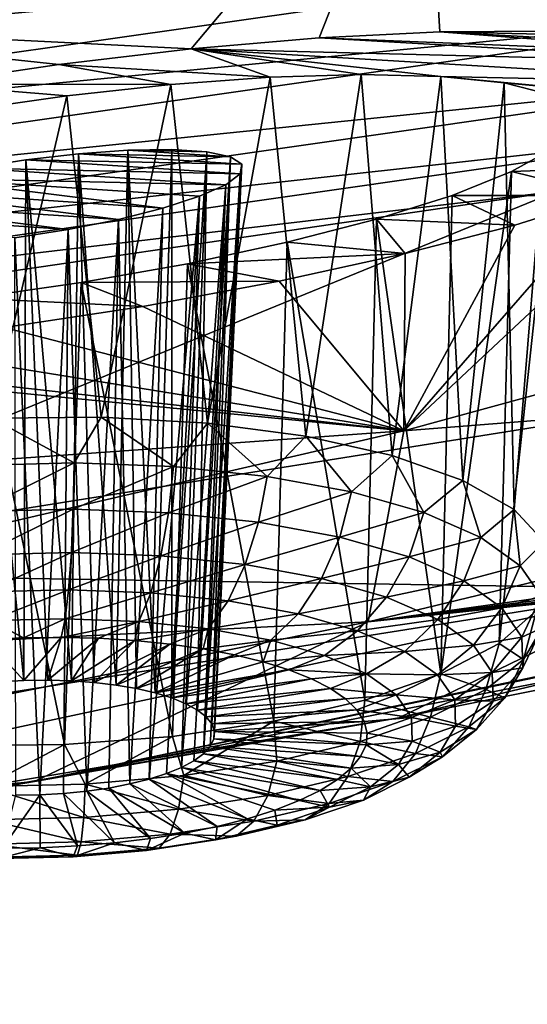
# Model space of a CAD drawing. Header units: metres. Extents: x -92 to 264, y -100 to 50.
# Tile 141 of 256: x 224.71 to 226.1, y -26.3 to -23.6. Entities that reach past the tile are written whole.
import ezdxf

# ---------------------------------------------------------------- set-up
doc = ezdxf.new("R2010")
doc.units = ezdxf.units.M
doc.layers.add('solid_21062050_01', color=7, linetype='CONTINUOUS')

msp = doc.modelspace()

# ---------------------------------------------------------------- linework, layer by layer
at = {"layer": 'solid_21062050_01'}
for points in [[(222.703583, -22.786758, 189.454483), (225.820358, -22.922903, 192.041382), (223.759369, -23.611334, 193.953568)], [(225.183243, -23.682306, 195.384888), (223.759369, -23.611334, 193.953568), (225.820358, -22.922903, 192.041382)], [(225.533371, -23.652269, 195.506943), (225.183243, -23.682306, 195.384888), (225.820358, -22.922903, 192.041382)], [(225.863693, -23.635889, 195.692505), (225.533371, -23.652269, 195.506943), (225.820358, -22.922903, 192.041382)], [(226.161789, -23.634321, 195.938248), (225.820358, -22.922903, 192.041382), (228.441345, -23.111359, 195.134506)], [(226.161789, -23.634321, 195.938248), (225.863693, -23.635889, 195.692505), (225.820358, -22.922903, 192.041382)], [(222.626877, -23.778236, 229.514206), (226.890106, -23.170931, 227.830093), (222.618942, -23.558395, 229.571106)], [(226.882706, -23.380537, 227.737427), (226.890106, -23.170931, 227.830093), (222.626877, -23.778236, 229.514206)], [(222.620636, -23.988537, 229.4207), (226.882706, -23.380537, 227.737427), (222.626877, -23.778236, 229.514206)], [(226.856262, -23.578487, 227.605103), (226.882706, -23.380537, 227.737427), (222.620636, -23.988537, 229.4207)], [(222.598297, -24.186718, 229.286194), (226.856262, -23.578487, 227.605103), (222.620636, -23.988537, 229.4207)], [(226.810013, -23.756815, 227.43428), (226.856262, -23.578487, 227.605103), (222.598297, -24.186718, 229.286194)], [(224.822006, -23.72493, 195.326904), (224.457962, -23.779293, 195.334457), (223.759369, -23.611334, 193.953568)], [(225.183243, -23.682306, 195.384888), (224.822006, -23.72493, 195.326904), (223.759369, -23.611334, 193.953568)], [(225.863693, -23.635889, 195.692505), (226.685287, -23.698582, 196.768188), (225.533371, -23.652269, 195.506943)], [(226.416122, -23.648432, 196.239716), (225.863693, -23.635889, 195.692505), (226.161789, -23.634321, 195.938248)], [(226.611053, -23.677898, 196.581726), (226.685287, -23.698582, 196.768188), (225.863693, -23.635889, 195.692505)], [(226.611053, -23.677898, 196.581726), (225.863693, -23.635889, 195.692505), (226.416122, -23.648432, 196.239716)], [(225.533371, -23.652269, 195.506943), (226.739487, -23.721731, 196.952087), (225.183243, -23.682306, 195.384888)], [(225.533371, -23.652269, 195.506943), (226.685287, -23.698582, 196.768188), (226.739487, -23.721731, 196.952087)], [(225.399597, -23.760124, 195.983932), (224.822006, -23.72493, 195.326904), (225.183243, -23.682306, 195.384888)], [(225.183243, -23.682306, 195.384888), (226.739487, -23.721731, 196.952087), (226.796478, -23.778032, 197.334839)], [(225.866333, -23.757504, 196.366714), (225.183243, -23.682306, 195.384888), (226.796478, -23.778032, 197.334839)], [(225.648941, -23.752411, 196.151306), (225.183243, -23.682306, 195.384888), (225.866333, -23.757504, 196.366714)], [(225.399597, -23.760124, 195.983932), (225.183243, -23.682306, 195.384888), (225.648941, -23.752411, 196.151306)], [(225.128204, -23.779823, 195.868149), (224.457962, -23.779293, 195.334457), (224.822006, -23.72493, 195.326904)], [(225.128204, -23.779823, 195.868149), (224.822006, -23.72493, 195.326904), (225.399597, -23.760124, 195.983932)], [(222.559235, -24.364748, 229.111771), (226.810013, -23.756815, 227.43428), (222.598297, -24.186718, 229.286194)], [(226.745773, -23.900181, 227.23465), (226.810013, -23.756815, 227.43428), (222.559235, -24.364748, 229.111771)], [(224.843826, -23.810616, 195.806), (224.457962, -23.779293, 195.334457), (225.128204, -23.779823, 195.868149)], [(224.555191, -23.851528, 195.798782), (224.457962, -23.779293, 195.334457), (224.843826, -23.810616, 195.806)], [(225.128204, -23.779823, 195.868149), (225.399597, -23.760124, 195.983932), (225.228241, -24.706272, 195.662476)], [(225.399597, -23.760124, 195.983932), (225.497528, -24.741743, 195.789215), (225.228241, -24.706272, 195.662476)], [(225.399597, -23.760124, 195.983932), (225.648941, -23.752411, 196.151306), (225.497528, -24.741743, 195.789215)], [(225.648941, -23.752411, 196.151306), (225.733597, -24.794577, 195.966171), (225.497528, -24.741743, 195.789215)], [(225.648941, -23.752411, 196.151306), (225.866333, -23.757504, 196.366714), (225.733597, -24.794577, 195.966171)], [(225.866333, -23.757504, 196.366714), (225.926132, -24.862463, 196.185608), (225.733597, -24.794577, 195.966171)], [(225.866333, -23.757504, 196.366714), (226.796478, -23.778032, 197.334839), (226.781235, -23.844736, 197.716431)], [(225.866333, -23.757504, 196.366714), (226.781235, -23.844736, 197.716431), (226.039871, -23.775608, 196.621384)], [(225.866333, -23.757504, 196.366714), (226.039871, -23.775608, 196.621384), (225.926132, -24.862463, 196.185608)], [(226.039871, -23.775608, 196.621384), (226.066727, -24.942432, 196.437943), (225.926132, -24.862463, 196.185608)], [(226.039871, -23.775608, 196.621384), (226.781235, -23.844736, 197.716431), (226.160446, -23.805941, 196.903061)], [(226.039871, -23.775608, 196.621384), (226.160446, -23.805941, 196.903061), (226.066727, -24.942432, 196.437943)], [(224.843826, -23.810616, 195.806), (225.128204, -23.779823, 195.868149), (224.937515, -24.689711, 195.591492)], [(225.128204, -23.779823, 195.868149), (225.228241, -24.706272, 195.662476), (224.937515, -24.689711, 195.591492)], [(226.160446, -23.805941, 196.903061), (226.149231, -25.030993, 196.712128), (226.066727, -24.942432, 196.437943)], [(224.555191, -23.851528, 195.798782), (224.843826, -23.810616, 195.806), (224.638062, -24.692785, 195.579361)], [(224.843826, -23.810616, 195.806), (224.937515, -24.689711, 195.591492), (224.638062, -24.692785, 195.579361)], [(222.504974, -24.507238, 228.907318), (226.181458, -24.071962, 227.23497), (226.745773, -23.900181, 227.23465)], [(222.504974, -24.507238, 228.907318), (226.745773, -23.900181, 227.23465), (222.559235, -24.364748, 229.111771)], [(225.010818, -23.959661, 196.771637), (224.875366, -23.969198, 196.711365), (224.978653, -25.422495, 196.37764)], [(225.291519, -23.977596, 197.116394), (224.875366, -23.969198, 196.711365), (225.010818, -23.959661, 196.771637)], [(225.010818, -23.959661, 196.771637), (224.978653, -25.422495, 196.37764), (225.034546, -25.431944, 196.410278)], [(225.130325, -23.957779, 196.862946), (225.010818, -23.959661, 196.771637), (225.085526, -25.443695, 196.449524)], [(225.22612, -23.963877, 196.980377), (225.010818, -23.959661, 196.771637), (225.130325, -23.957779, 196.862946)], [(225.010818, -23.959661, 196.771637), (225.034546, -25.431944, 196.410278), (225.085526, -25.443695, 196.449524)], [(225.291519, -23.977596, 197.116394), (225.010818, -23.959661, 196.771637), (225.22612, -23.963877, 196.980377)], [(225.130325, -23.957779, 196.862946), (225.085526, -25.443695, 196.449524), (225.130737, -25.457548, 196.49472)], [(225.22612, -23.963877, 196.980377), (225.130325, -23.957779, 196.862946), (225.130737, -25.457548, 196.49472)], [(225.22612, -23.963877, 196.980377), (225.130737, -25.457548, 196.49472), (225.169388, -25.473263, 196.54509)], [(225.22612, -23.963877, 196.980377), (225.169388, -25.473263, 196.54509), (225.200821, -25.49057, 196.599777)], [(225.291519, -23.977596, 197.116394), (225.22612, -23.963877, 196.980377), (225.200821, -25.49057, 196.599777)], [(226.171387, -23.955399, 197.790039), (226.025681, -25.308653, 197.544449), (226.12825, -25.218193, 197.27774)], [(226.171387, -23.955399, 197.790039), (226.059982, -24.017942, 198.060287), (226.025681, -25.308653, 197.544449)], [(226.171387, -23.955399, 197.790039), (226.540543, -24.000582, 198.426971), (226.059982, -24.017942, 198.060287)], [(224.731735, -23.985722, 196.684662), (224.587738, -24.00828, 196.69252), (224.726059, -25.410295, 196.322601)], [(225.31781, -24.023981, 197.409088), (224.587738, -24.00828, 196.69252), (224.731735, -23.985722, 196.684662)], [(224.731735, -23.985722, 196.684662), (224.726059, -25.410295, 196.322601), (224.791428, -25.409357, 196.324432)], [(224.875366, -23.969198, 196.711365), (224.731735, -23.985722, 196.684662), (224.856049, -25.411104, 196.334351)], [(225.322556, -23.99807, 197.262268), (224.731735, -23.985722, 196.684662), (224.875366, -23.969198, 196.711365)], [(224.731735, -23.985722, 196.684662), (224.791428, -25.409357, 196.324432), (224.856049, -25.411104, 196.334351)], [(225.31781, -24.023981, 197.409088), (224.731735, -23.985722, 196.684662), (225.322556, -23.99807, 197.262268)], [(224.875366, -23.969198, 196.711365), (224.856049, -25.411104, 196.334351), (224.918808, -25.415508, 196.352188)], [(224.875366, -23.969198, 196.711365), (224.918808, -25.415508, 196.352188), (224.978653, -25.422495, 196.37764)], [(225.322556, -23.99807, 197.262268), (224.875366, -23.969198, 196.711365), (225.291519, -23.977596, 197.116394)], [(225.291519, -23.977596, 197.116394), (225.200821, -25.49057, 196.599777), (225.224503, -25.509174, 196.657837)], [(225.291519, -23.977596, 197.116394), (225.224503, -25.509174, 196.657837), (225.240021, -25.528759, 196.718277)], [(225.322556, -23.99807, 197.262268), (225.291519, -23.977596, 197.116394), (225.240021, -25.528759, 196.718277)], [(225.764969, -24.72702, 202.577301), (228.44902, -23.992727, 200.53772), (228.825119, -24.48665, 205.272034)], [(226.540543, -24.000582, 198.426971), (228.44902, -23.992727, 200.53772), (225.764969, -24.72702, 202.577301)], [(225.278122, -24.05373, 197.548187), (224.451187, -24.03562, 196.734329), (224.587738, -24.00828, 196.69252)], [(224.587738, -24.00828, 196.69252), (224.661072, -25.413906, 196.328888), (224.726059, -25.410295, 196.322601)], [(225.278122, -24.05373, 197.548187), (224.587738, -24.00828, 196.69252), (225.31781, -24.023981, 197.409088)], [(225.322556, -23.99807, 197.262268), (225.240021, -25.528759, 196.718277), (225.247116, -25.548986, 196.78006)], [(225.322556, -23.99807, 197.262268), (225.247116, -25.548986, 196.78006), (225.245667, -25.569511, 196.842133)], [(225.31781, -24.023981, 197.409088), (225.322556, -23.99807, 197.262268), (225.245667, -25.569511, 196.842133)], [(226.327148, -24.083555, 198.728867), (226.540543, -24.000582, 198.426971), (225.764969, -24.72702, 202.577301)], [(226.059982, -24.017942, 198.060287), (225.866821, -25.391697, 197.784653), (226.025681, -25.308653, 197.544449)], [(226.059982, -24.017942, 198.060287), (225.897491, -24.083033, 198.300339), (225.866821, -25.391697, 197.784653)], [(226.059982, -24.017942, 198.060287), (226.327148, -24.083555, 198.728867), (225.897491, -24.083033, 198.300339)], [(226.059982, -24.017942, 198.060287), (226.540543, -24.000582, 198.426971), (226.327148, -24.083555, 198.728867)], [(224.451187, -24.03562, 196.734329), (225.106537, -24.117826, 197.773132), (224.329727, -24.066242, 196.807785)], [(225.206253, -24.085609, 197.671768), (225.106537, -24.117826, 197.773132), (224.451187, -24.03562, 196.734329)], [(225.206253, -24.085609, 197.671768), (224.451187, -24.03562, 196.734329), (225.278122, -24.05373, 197.548187)], [(225.31781, -24.023981, 197.409088), (225.235703, -25.589985, 196.903442), (225.217392, -25.610054, 196.962936)], [(225.278122, -24.05373, 197.548187), (225.31781, -24.023981, 197.409088), (225.217392, -25.610054, 196.962936)], [(225.31781, -24.023981, 197.409088), (225.245667, -25.569511, 196.842133), (225.235703, -25.589985, 196.903442)], [(222.504974, -24.507238, 228.907318), (223.924377, -24.402849, 228.145416), (226.181458, -24.071962, 227.23497)], [(226.181458, -24.071962, 227.23497), (223.635956, -25.113804, 225.063721), (228.028275, -24.413754, 223.119263)], [(226.181458, -24.071962, 227.23497), (223.924377, -24.402849, 228.145416), (223.635956, -25.113804, 225.063721)], [(224.23024, -24.098431, 196.908829), (224.329727, -24.066242, 196.807785), (224.984528, -24.148628, 197.846802)], [(224.984528, -24.148628, 197.846802), (224.329727, -24.066242, 196.807785), (225.106537, -24.117826, 197.773132)], [(225.278122, -24.05373, 197.548187), (225.19104, -25.629377, 197.019592), (225.157104, -25.647623, 197.072433)], [(225.206253, -24.085609, 197.671768), (225.278122, -24.05373, 197.548187), (225.157104, -25.647623, 197.072433)], [(225.278122, -24.05373, 197.548187), (225.217392, -25.610054, 196.962936), (225.19104, -25.629377, 197.019592)], [(224.23024, -24.098431, 196.908829), (224.846878, -24.176296, 197.888611), (224.158646, -24.130283, 197.031509)], [(224.23024, -24.098431, 196.908829), (224.984528, -24.148628, 197.846802), (224.846878, -24.176296, 197.888611)], [(225.206253, -24.085609, 197.671768), (225.068909, -25.679663, 197.163177), (225.106537, -24.117826, 197.773132)], [(225.206253, -24.085609, 197.671768), (225.116165, -25.664482, 197.120575), (225.068909, -25.679663, 197.163177)], [(225.206253, -24.085609, 197.671768), (225.157104, -25.647623, 197.072433), (225.116165, -25.664482, 197.120575)], [(225.897491, -24.083033, 198.300339), (226.068466, -24.164082, 198.974899), (225.690292, -24.148287, 198.501572)], [(225.897491, -24.083033, 198.300339), (225.690292, -24.148287, 198.501572), (225.866821, -25.391697, 197.784653)], [(226.068466, -24.164082, 198.974899), (226.327148, -24.083555, 198.728867), (225.764969, -24.72702, 202.577301)], [(225.897491, -24.083033, 198.300339), (226.327148, -24.083555, 198.728867), (226.068466, -24.164082, 198.974899)], [(224.984528, -24.148628, 197.846802), (225.106537, -24.117826, 197.773132), (225.016159, -25.692905, 197.199524)], [(225.016159, -25.692905, 197.199524), (225.106537, -24.117826, 197.773132), (225.068909, -25.679663, 197.163177)], [(224.158646, -24.130283, 197.031509), (224.846878, -24.176296, 197.888611), (224.701157, -24.199245, 197.895874)], [(224.846878, -24.176296, 197.888611), (224.984528, -24.148628, 197.846802), (224.897873, -25.712706, 197.251038)], [(224.984528, -24.148628, 197.846802), (224.958832, -25.703983, 197.228973), (224.897873, -25.712706, 197.251038)], [(224.984528, -24.148628, 197.846802), (225.016159, -25.692905, 197.199524), (224.958832, -25.703983, 197.228973)], [(225.446091, -24.211338, 198.656723), (225.690292, -24.148287, 198.501572), (225.768631, -24.2423, 199.169785)], [(225.446091, -24.211338, 198.656723), (225.6586, -25.463696, 197.987869), (225.690292, -24.148287, 198.501572)], [(225.866821, -25.391697, 197.784653), (225.690292, -24.148287, 198.501572), (225.6586, -25.463696, 197.987869)], [(225.690292, -24.148287, 198.501572), (226.068466, -24.164082, 198.974899), (225.768631, -24.2423, 199.169785)], [(224.701157, -24.199245, 197.895874), (224.846878, -24.176296, 197.888611), (224.769363, -25.722536, 197.271622)], [(224.846878, -24.176296, 197.888611), (224.834366, -25.718925, 197.265335), (224.769363, -25.722536, 197.271622)], [(224.846878, -24.176296, 197.888611), (224.897873, -25.712706, 197.251038), (224.834366, -25.718925, 197.265335)], [(225.768631, -24.2423, 199.169785), (226.068466, -24.164082, 198.974899), (225.764969, -24.72702, 202.577301)], [(224.701157, -24.199245, 197.895874), (224.769363, -25.722536, 197.271622), (224.703995, -25.723475, 197.269791)], [(225.446091, -24.211338, 198.656723), (225.768631, -24.2423, 199.169785), (225.173721, -24.269848, 198.759979)], [(225.446091, -24.211338, 198.656723), (225.173721, -24.269848, 198.759979), (225.410141, -25.521502, 198.145203)], [(225.446091, -24.211338, 198.656723), (225.410141, -25.521502, 198.145203), (225.6586, -25.463696, 197.987869)], [(225.173721, -24.269848, 198.759979), (225.768631, -24.2423, 199.169785), (225.424133, -24.317894, 199.308304)], [(225.424133, -24.317894, 199.308304), (225.768631, -24.2423, 199.169785), (225.764969, -24.72702, 202.577301)], [(225.173721, -24.269848, 198.759979), (225.424133, -24.317894, 199.308304), (224.883118, -24.321569, 198.807129)], [(225.173721, -24.269848, 198.759979), (224.883118, -24.321569, 198.807129), (225.132278, -25.56259, 198.249786)], [(225.173721, -24.269848, 198.759979), (225.132278, -25.56259, 198.249786), (225.410141, -25.521502, 198.145203)], [(224.883118, -24.321569, 198.807129), (225.424133, -24.317894, 199.308304), (225.05188, -24.386532, 199.380539)], [(225.05188, -24.386532, 199.380539), (225.424133, -24.317894, 199.308304), (225.764969, -24.72702, 202.577301)], [(224.883118, -24.321569, 198.807129), (225.05188, -24.386532, 199.380539), (224.585068, -24.364405, 198.7957)], [(224.883118, -24.321569, 198.807129), (224.585068, -24.364405, 198.7957), (224.837173, -25.585165, 198.297043)], [(224.883118, -24.321569, 198.807129), (224.837173, -25.585165, 198.297043), (225.132278, -25.56259, 198.249786)], [(224.585068, -24.364405, 198.7957), (224.537704, -25.588238, 198.284927), (224.837173, -25.585165, 198.297043)], [(224.585068, -24.364405, 198.7957), (225.05188, -24.386532, 199.380539), (224.672012, -24.444242, 199.381592)], [(224.672012, -24.444242, 199.381592), (225.05188, -24.386532, 199.380539), (225.764969, -24.72702, 202.577301)], [(230.464996, -24.389212, 217.802338), (225.751404, -25.512188, 216.180359), (229.595001, -24.738523, 214.031418)], [(230.464996, -24.389212, 217.802338), (226.480988, -25.157835, 219.937286), (225.751404, -25.512188, 216.180359)], [(228.028275, -24.413754, 223.119263), (223.635956, -25.113804, 225.063721), (226.480988, -25.157835, 219.937286)], [(224.293564, -24.489441, 199.310822), (224.672012, -24.444242, 199.381592), (225.764969, -24.72702, 202.577301)], [(223.930038, -24.520267, 199.170074), (224.293564, -24.489441, 199.310822), (225.764969, -24.72702, 202.577301)], [(227.769638, -24.956688, 208.592316), (225.667343, -25.249088, 207.390106), (228.825119, -24.48665, 205.272034)], [(225.764969, -24.72702, 202.577301), (228.825119, -24.48665, 205.272034), (225.667343, -25.249088, 207.390106)], [(221.746796, -25.014183, 200.419815), (223.761337, -24.529665, 199.076599), (225.764969, -24.72702, 202.577301)], [(223.761337, -24.529665, 199.076599), (223.930038, -24.520267, 199.170074), (225.764969, -24.72702, 202.577301)], [(224.863586, -24.814812, 195.567368), (224.587509, -24.821613, 195.568207), (224.638062, -24.692785, 195.579361)], [(224.863586, -24.814812, 195.567368), (224.638062, -24.692785, 195.579361), (224.937515, -24.689711, 195.591492)], [(225.134933, -24.825016, 195.617706), (224.863586, -24.814812, 195.567368), (224.937515, -24.689711, 195.591492)], [(225.134933, -24.825016, 195.617706), (224.937515, -24.689711, 195.591492), (225.228241, -24.706272, 195.662476)], [(225.391113, -24.851835, 195.717285), (225.134933, -24.825016, 195.617706), (225.228241, -24.706272, 195.662476)], [(225.391113, -24.851835, 195.717285), (225.228241, -24.706272, 195.662476), (225.497528, -24.741743, 195.789215)], [(221.746796, -25.014183, 200.419815), (225.764969, -24.72702, 202.577301), (222.916412, -25.386377, 204.408737)], [(222.916412, -25.386377, 204.408737), (225.764969, -24.72702, 202.577301), (225.667343, -25.249088, 207.390106)], [(224.75499, -25.685925, 212.404907), (229.595001, -24.738523, 214.031418), (225.751404, -25.512188, 216.180359)], [(224.75499, -25.685925, 212.404907), (228.129456, -24.986073, 210.461746), (229.595001, -24.738523, 214.031418)], [(225.622299, -24.894236, 195.862289), (225.391113, -24.851835, 195.717285), (225.497528, -24.741743, 195.789215)], [(225.622299, -24.894236, 195.862289), (225.497528, -24.741743, 195.789215), (225.733597, -24.794577, 195.966171)], [(225.81958, -24.95059, 196.047134), (225.622299, -24.894236, 195.862289), (225.733597, -24.794577, 195.966171)], [(225.81958, -24.95059, 196.047134), (225.733597, -24.794577, 195.966171), (225.926132, -24.862463, 196.185608)], [(224.596146, -24.947975, 195.585022), (224.587509, -24.821613, 195.568207), (224.863586, -24.814812, 195.567368)], [(224.596146, -24.947975, 195.585022), (224.863586, -24.814812, 195.567368), (224.861267, -24.941442, 195.584213)], [(224.861267, -24.941442, 195.584213), (224.863586, -24.814812, 195.567368), (225.134933, -24.825016, 195.617706)], [(224.861267, -24.941442, 195.584213), (225.134933, -24.825016, 195.617706), (225.121857, -24.951242, 195.632553)], [(225.121857, -24.951242, 195.632553), (225.134933, -24.825016, 195.617706), (225.391113, -24.851835, 195.717285)], [(225.121857, -24.951242, 195.632553), (225.391113, -24.851835, 195.717285), (225.367874, -24.976997, 195.728195)], [(225.367874, -24.976997, 195.728195), (225.391113, -24.851835, 195.717285), (225.622299, -24.894236, 195.862289)], [(225.975403, -25.018734, 196.264725), (225.81958, -24.95059, 196.047134), (225.926132, -24.862463, 196.185608)], [(225.975403, -25.018734, 196.264725), (225.926132, -24.862463, 196.185608), (226.066727, -24.942432, 196.437943)], [(225.367874, -24.976997, 195.728195), (225.622299, -24.894236, 195.862289), (225.589874, -25.017715, 195.867432)], [(225.589874, -25.017715, 195.867432), (225.622299, -24.894236, 195.862289), (225.81958, -24.95059, 196.047134)], [(224.596146, -24.947975, 195.585022), (224.861267, -24.941442, 195.584213), (224.607361, -25.065765, 195.63324)], [(224.861267, -24.941442, 195.584213), (224.856171, -25.059635, 195.632477), (224.607361, -25.065765, 195.63324)], [(224.861267, -24.941442, 195.584213), (225.121857, -24.951242, 195.632553), (224.856171, -25.059635, 195.632477)], [(225.121857, -24.951242, 195.632553), (225.100723, -25.068832, 195.677856), (224.856171, -25.059635, 195.632477)], [(225.121857, -24.951242, 195.632553), (225.367874, -24.976997, 195.728195), (225.100723, -25.068832, 195.677856)], [(225.589874, -25.017715, 195.867432), (225.81958, -24.95059, 196.047134), (225.779327, -25.071835, 196.044952)], [(227.769638, -24.956688, 208.592316), (227.706802, -24.99016, 208.935608), (225.667343, -25.249088, 207.390106)], [(225.779327, -25.071835, 196.044952), (225.81958, -24.95059, 196.047134), (225.975403, -25.018734, 196.264725)], [(226.083755, -25.096045, 196.506699), (225.975403, -25.018734, 196.264725), (226.066727, -24.942432, 196.437943)], [(226.083755, -25.096045, 196.506699), (226.066727, -24.942432, 196.437943), (226.149231, -25.030993, 196.712128)], [(228.051712, -24.99666, 210.347763), (228.129456, -24.986073, 210.461746), (224.75499, -25.685925, 212.404907)], [(225.367874, -24.976997, 195.728195), (225.331619, -25.093002, 195.767593), (225.100723, -25.068832, 195.677856)], [(225.367874, -24.976997, 195.728195), (225.589874, -25.017715, 195.867432), (225.331619, -25.093002, 195.767593)], [(227.706802, -24.99016, 208.935608), (227.701736, -25.012083, 209.29274), (225.667343, -25.249088, 207.390106)], [(228.051712, -24.99666, 210.347763), (224.75499, -25.685925, 212.404907), (225.667343, -25.249088, 207.390106)], [(225.589874, -25.017715, 195.867432), (225.539963, -25.131216, 195.898285), (225.331619, -25.093002, 195.767593)], [(225.589874, -25.017715, 195.867432), (225.779327, -25.071835, 196.044952), (225.539963, -25.131216, 195.898285)], [(227.873535, -25.016266, 210.009216), (228.051712, -24.99666, 210.347763), (225.667343, -25.249088, 207.390106)], [(227.701736, -25.012083, 209.29274), (227.756912, -25.021112, 209.653503), (225.667343, -25.249088, 207.390106)], [(227.756912, -25.021112, 209.653503), (227.873535, -25.016266, 210.009216), (225.667343, -25.249088, 207.390106)], [(225.779327, -25.071835, 196.044952), (225.975403, -25.018734, 196.264725), (225.92897, -25.137272, 196.253906)], [(225.92897, -25.137272, 196.253906), (225.975403, -25.018734, 196.264725), (226.083755, -25.096045, 196.506699)], [(226.140488, -25.179554, 196.763748), (226.083755, -25.096045, 196.506699), (226.149231, -25.030993, 196.712128)], [(224.607361, -25.065765, 195.63324), (224.856171, -25.059635, 195.632477), (224.620392, -25.167292, 195.709702)], [(224.856171, -25.059635, 195.632477), (224.848618, -25.161669, 195.709015), (224.620392, -25.167292, 195.709702)], [(224.856171, -25.059635, 195.632477), (225.100723, -25.068832, 195.677856), (224.848618, -25.161669, 195.709015)], [(225.100723, -25.068832, 195.677856), (225.072937, -25.170105, 195.750626), (224.848618, -25.161669, 195.709015)], [(225.100723, -25.068832, 195.677856), (225.331619, -25.093002, 195.767593), (225.072937, -25.170105, 195.750626)], [(225.779327, -25.071835, 196.044952), (225.717773, -25.182007, 196.06488), (225.539963, -25.131216, 195.898285)], [(225.779327, -25.071835, 196.044952), (225.92897, -25.137272, 196.253906), (225.717773, -25.182007, 196.06488)], [(225.331619, -25.093002, 195.767593), (225.284714, -25.192276, 195.832947), (225.072937, -25.170105, 195.750626)], [(225.331619, -25.093002, 195.767593), (225.539963, -25.131216, 195.898285), (225.284714, -25.192276, 195.832947)], [(225.92897, -25.137272, 196.253906), (226.083755, -25.096045, 196.506699), (226.03302, -25.211515, 196.486267)], [(226.03302, -25.211515, 196.486267), (226.083755, -25.096045, 196.506699), (226.140488, -25.179554, 196.763748)], [(223.635956, -25.113804, 225.063721), (222.329071, -25.816645, 221.767197), (226.480988, -25.157835, 219.937286)], [(225.539963, -25.131216, 195.898285), (225.47583, -25.227327, 195.95282), (225.284714, -25.192276, 195.832947)], [(225.539963, -25.131216, 195.898285), (225.717773, -25.182007, 196.06488), (225.47583, -25.227327, 195.95282)], [(225.92897, -25.137272, 196.253906), (225.8582, -25.243422, 196.260986), (225.717773, -25.182007, 196.06488)], [(225.92897, -25.137272, 196.253906), (226.03302, -25.211515, 196.486267), (225.8582, -25.243422, 196.260986)], [(226.480988, -25.157835, 219.937286), (221.732697, -26.175949, 218.024033), (225.751404, -25.512188, 216.180359)], [(226.480988, -25.157835, 219.937286), (222.329071, -25.816645, 221.767197), (221.732697, -26.175949, 218.024033)], [(224.620392, -25.167292, 195.709702), (224.848618, -25.161669, 195.709015), (224.634399, -25.245926, 195.809433)], [(224.848618, -25.161669, 195.709015), (224.839096, -25.240883, 195.808807), (224.634399, -25.245926, 195.809433)], [(224.848618, -25.161669, 195.709015), (225.072937, -25.170105, 195.750626), (224.839096, -25.240883, 195.808807)], [(225.072937, -25.170105, 195.750626), (225.040298, -25.248449, 195.84613), (224.839096, -25.240883, 195.808807)], [(225.072937, -25.170105, 195.750626), (225.284714, -25.192276, 195.832947), (225.040298, -25.248449, 195.84613)], [(226.03302, -25.211515, 196.486267), (226.140488, -25.179554, 196.763748), (226.087509, -25.291712, 196.733124)], [(226.087509, -25.291712, 196.733124), (226.140488, -25.179554, 196.763748), (226.143417, -25.266052, 197.026001)], [(225.284714, -25.192276, 195.832947), (225.23024, -25.268333, 195.919968), (225.040298, -25.248449, 195.84613)], [(225.284714, -25.192276, 195.832947), (225.47583, -25.227327, 195.95282), (225.23024, -25.268333, 195.919968)], [(225.717773, -25.182007, 196.06488), (225.638931, -25.273914, 196.105637), (225.47583, -25.227327, 195.95282)], [(225.717773, -25.182007, 196.06488), (225.8582, -25.243422, 196.260986), (225.638931, -25.273914, 196.105637)], [(225.47583, -25.227327, 195.95282), (225.401657, -25.299772, 196.027481), (225.23024, -25.268333, 195.919968)], [(225.47583, -25.227327, 195.95282), (225.638931, -25.273914, 196.105637), (225.401657, -25.299772, 196.027481)], [(226.03302, -25.211515, 196.486267), (225.955872, -25.313099, 196.479065), (225.8582, -25.243422, 196.260986)], [(226.03302, -25.211515, 196.486267), (226.087509, -25.291712, 196.733124), (225.955872, -25.313099, 196.479065)], [(226.092438, -25.352217, 197.283386), (226.12825, -25.218193, 197.27774), (226.025681, -25.308653, 197.544449)], [(226.092438, -25.352217, 197.283386), (226.143417, -25.266052, 197.026001), (226.12825, -25.218193, 197.27774)], [(222.334656, -25.920717, 209.255951), (225.667343, -25.249088, 207.390106), (224.75499, -25.685925, 212.404907)], [(222.916412, -25.386377, 204.408737), (225.667343, -25.249088, 207.390106), (222.334656, -25.920717, 209.255951)], [(224.634399, -25.245926, 195.809433), (224.725449, -25.293243, 195.921432), (224.622925, -25.298029, 195.928589)], [(224.634399, -25.245926, 195.809433), (224.839096, -25.240883, 195.808807), (224.725449, -25.293243, 195.921432)], [(224.839096, -25.240883, 195.808807), (224.828262, -25.292067, 195.925232), (224.725449, -25.293243, 195.921432)], [(224.839096, -25.240883, 195.808807), (225.040298, -25.248449, 195.84613), (224.828262, -25.292067, 195.925232)], [(225.040298, -25.248449, 195.84613), (224.930054, -25.294516, 195.939941), (224.828262, -25.292067, 195.925232)], [(225.040298, -25.248449, 195.84613), (225.029572, -25.300556, 195.965363), (224.930054, -25.294516, 195.939941)], [(225.040298, -25.248449, 195.84613), (225.23024, -25.268333, 195.919968), (225.029572, -25.300556, 195.965363)], [(225.8582, -25.243422, 196.260986), (225.767746, -25.330248, 196.285507), (225.638931, -25.273914, 196.105637)], [(225.8582, -25.243422, 196.260986), (225.955872, -25.313099, 196.479065), (225.767746, -25.330248, 196.285507)], [(225.23024, -25.268333, 195.919968), (225.125534, -25.310116, 196.00119), (225.029572, -25.300556, 195.965363)], [(225.23024, -25.268333, 195.919968), (225.216751, -25.323072, 196.046967), (225.125534, -25.310116, 196.00119)], [(225.23024, -25.268333, 195.919968), (225.401657, -25.299772, 196.027481), (225.216751, -25.323072, 196.046967)], [(225.638931, -25.273914, 196.105637), (225.547943, -25.341557, 196.164536), (225.401657, -25.299772, 196.027481)], [(225.638931, -25.273914, 196.105637), (225.767746, -25.330248, 196.285507), (225.547943, -25.341557, 196.164536)], [(226.087509, -25.291712, 196.733124), (226.143417, -25.266052, 197.026001), (226.090317, -25.374777, 196.98497)], [(226.090317, -25.374777, 196.98497), (226.143417, -25.266052, 197.026001), (226.092438, -25.352217, 197.283386)], [(224.725449, -25.293243, 195.921432), (224.726059, -25.410295, 196.322601), (224.622925, -25.298029, 195.928589)], [(224.622925, -25.298029, 195.928589), (224.726059, -25.410295, 196.322601), (224.661072, -25.413906, 196.328888)], [(224.828262, -25.292067, 195.925232), (224.726059, -25.410295, 196.322601), (224.725449, -25.293243, 195.921432)], [(224.828262, -25.292067, 195.925232), (224.791428, -25.409357, 196.324432), (224.726059, -25.410295, 196.322601)], [(224.930054, -25.294516, 195.939941), (224.791428, -25.409357, 196.324432), (224.828262, -25.292067, 195.925232)], [(224.930054, -25.294516, 195.939941), (224.856049, -25.411104, 196.334351), (224.791428, -25.409357, 196.324432)], [(225.029572, -25.300556, 195.965363), (224.856049, -25.411104, 196.334351), (224.930054, -25.294516, 195.939941)], [(225.029572, -25.300556, 195.965363), (224.918808, -25.415508, 196.352188), (224.856049, -25.411104, 196.334351)], [(225.125534, -25.310116, 196.00119), (224.918808, -25.415508, 196.352188), (225.029572, -25.300556, 195.965363)], [(225.125534, -25.310116, 196.00119), (224.978653, -25.422495, 196.37764), (224.918808, -25.415508, 196.352188)], [(225.216751, -25.323072, 196.046967), (224.978653, -25.422495, 196.37764), (225.125534, -25.310116, 196.00119)], [(225.401657, -25.299772, 196.027481), (225.302078, -25.339262, 196.102127), (225.216751, -25.323072, 196.046967)], [(225.401657, -25.299772, 196.027481), (225.380447, -25.358482, 196.16597), (225.302078, -25.339262, 196.102127)], [(225.401657, -25.299772, 196.027481), (225.547943, -25.341557, 196.164536), (225.380447, -25.358482, 196.16597)], [(225.955872, -25.313099, 196.479065), (225.857315, -25.394159, 196.485535), (225.767746, -25.330248, 196.285507)], [(225.955872, -25.313099, 196.479065), (226.006989, -25.388361, 196.710724), (225.857315, -25.394159, 196.485535)], [(225.989487, -25.434732, 197.525986), (226.025681, -25.308653, 197.544449), (225.866821, -25.391697, 197.784653)], [(226.087509, -25.291712, 196.733124), (226.006989, -25.388361, 196.710724), (225.955872, -25.313099, 196.479065)], [(225.989487, -25.434732, 197.525986), (226.092438, -25.352217, 197.283386), (226.025681, -25.308653, 197.544449)], [(226.087509, -25.291712, 196.733124), (226.090317, -25.374777, 196.98497), (226.006989, -25.388361, 196.710724)], [(225.216751, -25.323072, 196.046967), (225.034546, -25.431944, 196.410278), (224.978653, -25.422495, 196.37764)], [(225.302078, -25.339262, 196.102127), (225.034546, -25.431944, 196.410278), (225.216751, -25.323072, 196.046967)], [(225.302078, -25.339262, 196.102127), (225.085526, -25.443695, 196.449524), (225.034546, -25.431944, 196.410278)], [(225.380447, -25.358482, 196.16597), (225.085526, -25.443695, 196.449524), (225.302078, -25.339262, 196.102127)], [(225.767746, -25.330248, 196.285507), (225.663467, -25.392082, 196.325867), (225.547943, -25.341557, 196.164536)], [(225.767746, -25.330248, 196.285507), (225.857315, -25.394159, 196.485535), (225.663467, -25.392082, 196.325867)], [(225.450851, -25.380493, 196.237686), (225.085526, -25.443695, 196.449524), (225.380447, -25.358482, 196.16597)], [(225.547943, -25.341557, 196.164536), (225.450851, -25.380493, 196.237686), (225.380447, -25.358482, 196.16597)], [(225.547943, -25.341557, 196.164536), (225.663467, -25.392082, 196.325867), (225.450851, -25.380493, 196.237686)], [(226.041351, -25.457521, 197.232132), (226.092438, -25.352217, 197.283386), (225.989487, -25.434732, 197.525986)], [(226.090317, -25.374777, 196.98497), (226.092438, -25.352217, 197.283386), (226.041351, -25.457521, 197.232132)], [(225.450851, -25.380493, 196.237686), (225.130737, -25.457548, 196.49472), (225.085526, -25.443695, 196.449524)], [(225.512421, -25.405014, 196.316376), (225.130737, -25.457548, 196.49472), (225.450851, -25.380493, 196.237686)], [(225.663467, -25.392082, 196.325867), (225.512421, -25.405014, 196.316376), (225.450851, -25.380493, 196.237686)], [(225.663467, -25.392082, 196.325867), (225.564377, -25.43174, 196.401062), (225.512421, -25.405014, 196.316376)], [(225.663467, -25.392082, 196.325867), (225.74382, -25.449406, 196.50528), (225.564377, -25.43174, 196.401062)], [(225.838547, -25.510433, 197.744507), (225.866821, -25.391697, 197.784653), (225.6586, -25.463696, 197.987869)], [(225.857315, -25.394159, 196.485535), (225.74382, -25.449406, 196.50528), (225.663467, -25.392082, 196.325867)], [(225.857315, -25.394159, 196.485535), (225.904221, -25.463196, 196.698029), (225.74382, -25.449406, 196.50528)], [(225.838547, -25.510433, 197.744507), (225.989487, -25.434732, 197.525986), (225.866821, -25.391697, 197.784653)], [(226.006989, -25.388361, 196.710724), (225.904221, -25.463196, 196.698029), (225.857315, -25.394159, 196.485535)], [(226.006989, -25.388361, 196.710724), (226.009628, -25.46632, 196.947083), (225.904221, -25.463196, 196.698029)], [(226.090317, -25.374777, 196.98497), (226.009628, -25.46632, 196.947083), (226.006989, -25.388361, 196.710724)], [(226.090317, -25.374777, 196.98497), (226.041351, -25.457521, 197.232132), (226.009628, -25.46632, 196.947083)], [(225.512421, -25.405014, 196.316376), (225.169388, -25.473263, 196.54509), (225.130737, -25.457548, 196.49472)], [(225.564377, -25.43174, 196.401062), (225.169388, -25.473263, 196.54509), (225.512421, -25.405014, 196.316376)], [(225.564377, -25.43174, 196.401062), (225.200821, -25.49057, 196.599777), (225.169388, -25.473263, 196.54509)], [(225.606064, -25.460333, 196.490662), (225.200821, -25.49057, 196.599777), (225.564377, -25.43174, 196.401062)], [(225.74382, -25.449406, 196.50528), (225.606064, -25.460333, 196.490662), (225.564377, -25.43174, 196.401062)], [(225.94249, -25.536764, 197.465118), (225.989487, -25.434732, 197.525986), (225.838547, -25.510433, 197.744507)], [(226.041351, -25.457521, 197.232132), (225.989487, -25.434732, 197.525986), (225.94249, -25.536764, 197.465118)], [(225.606064, -25.460333, 196.490662), (225.224503, -25.509174, 196.657837), (225.200821, -25.49057, 196.599777)], [(225.636963, -25.490435, 196.584076), (225.224503, -25.509174, 196.657837), (225.606064, -25.460333, 196.490662)], [(225.645401, -25.576405, 197.930542), (225.6586, -25.463696, 197.987869), (225.410141, -25.521502, 198.145203)], [(225.74382, -25.449406, 196.50528), (225.636963, -25.490435, 196.584076), (225.606064, -25.460333, 196.490662)], [(225.74382, -25.449406, 196.50528), (225.785873, -25.511324, 196.695877), (225.636963, -25.490435, 196.584076)], [(225.838547, -25.510433, 197.744507), (225.6586, -25.463696, 197.987869), (225.645401, -25.576405, 197.930542)], [(225.904221, -25.463196, 196.698029), (225.785873, -25.511324, 196.695877), (225.74382, -25.449406, 196.50528)], [(225.904221, -25.463196, 196.698029), (225.906631, -25.534702, 196.914841), (225.785873, -25.511324, 196.695877)], [(226.009628, -25.46632, 196.947083), (225.906631, -25.534702, 196.914841), (225.904221, -25.463196, 196.698029)], [(226.009628, -25.46632, 196.947083), (225.963684, -25.543974, 197.179047), (225.906631, -25.534702, 196.914841)], [(226.041351, -25.457521, 197.232132), (225.94249, -25.536764, 197.465118), (225.963684, -25.543974, 197.179047)], [(226.041351, -25.457521, 197.232132), (225.963684, -25.543974, 197.179047), (226.009628, -25.46632, 196.947083)], [(225.636963, -25.490435, 196.584076), (225.240021, -25.528759, 196.718277), (225.224503, -25.509174, 196.657837)], [(225.656693, -25.521666, 196.680099), (225.240021, -25.528759, 196.718277), (225.636963, -25.490435, 196.584076)], [(225.785873, -25.511324, 196.695877), (225.656693, -25.521666, 196.680099), (225.636963, -25.490435, 196.584076)], [(221.223083, -26.295517, 214.098114), (225.751404, -25.512188, 216.180359), (221.732697, -26.175949, 218.024033)], [(221.223083, -26.295517, 214.098114), (224.75499, -25.685925, 212.404907), (225.751404, -25.512188, 216.180359)], [(225.163528, -25.6695, 198.178085), (225.410141, -25.521502, 198.145203), (225.132278, -25.56259, 198.249786)], [(225.163528, -25.6695, 198.178085), (225.417465, -25.630116, 198.07695), (225.410141, -25.521502, 198.145203)], [(225.656693, -25.521666, 196.680099), (225.247116, -25.548986, 196.78006), (225.240021, -25.528759, 196.718277)], [(225.664978, -25.553635, 196.777542), (225.247116, -25.548986, 196.78006), (225.656693, -25.521666, 196.680099)], [(225.417465, -25.630116, 198.07695), (225.645401, -25.576405, 197.930542), (225.410141, -25.521502, 198.145203)], [(225.797546, -25.609459, 197.674957), (225.838547, -25.510433, 197.744507), (225.645401, -25.576405, 197.930542)], [(225.785873, -25.511324, 196.695877), (225.664978, -25.553635, 196.777542), (225.656693, -25.521666, 196.680099)], [(225.785873, -25.511324, 196.695877), (225.788055, -25.57546, 196.89032), (225.664978, -25.553635, 196.777542)], [(225.906631, -25.534702, 196.914841), (225.788055, -25.57546, 196.89032), (225.785873, -25.511324, 196.695877)], [(225.94249, -25.536764, 197.465118), (225.838547, -25.510433, 197.744507), (225.797546, -25.609459, 197.674957)], [(225.661743, -25.585936, 196.875168), (225.245667, -25.569511, 196.842133), (225.247116, -25.548986, 196.78006)], [(225.661743, -25.585936, 196.875168), (225.247116, -25.548986, 196.78006), (225.664978, -25.553635, 196.777542)], [(225.788055, -25.57546, 196.89032), (225.661743, -25.585936, 196.875168), (225.664978, -25.553635, 196.777542)], [(225.906631, -25.534702, 196.914841), (225.864487, -25.605932, 197.127609), (225.788055, -25.57546, 196.89032)], [(225.94249, -25.536764, 197.465118), (225.797546, -25.609459, 197.674957), (225.870895, -25.618343, 197.397705)], [(225.963684, -25.543974, 197.179047), (225.864487, -25.605932, 197.127609), (225.906631, -25.534702, 196.914841)], [(225.963684, -25.543974, 197.179047), (225.870895, -25.618343, 197.397705), (225.864487, -25.605932, 197.127609)], [(225.94249, -25.536764, 197.465118), (225.870895, -25.618343, 197.397705), (225.963684, -25.543974, 197.179047)], [(224.893326, -25.693047, 198.230072), (225.132278, -25.56259, 198.249786), (224.837173, -25.585165, 198.297043)], [(224.893326, -25.693047, 198.230072), (225.163528, -25.6695, 198.178085), (225.132278, -25.56259, 198.249786)], [(225.647018, -25.618168, 196.971756), (225.235703, -25.589985, 196.903442), (225.245667, -25.569511, 196.842133)], [(225.647018, -25.618168, 196.971756), (225.245667, -25.569511, 196.842133), (225.661743, -25.585936, 196.875168)], [(225.612061, -25.672813, 197.853607), (225.645401, -25.576405, 197.930542), (225.417465, -25.630116, 198.07695)], [(225.797546, -25.609459, 197.674957), (225.645401, -25.576405, 197.930542), (225.612061, -25.672813, 197.853607)], [(225.788055, -25.57546, 196.89032), (225.750244, -25.639347, 197.081161), (225.661743, -25.585936, 196.875168)], [(225.864487, -25.605932, 197.127609), (225.750244, -25.639347, 197.081161), (225.788055, -25.57546, 196.89032)], [(224.617233, -25.699848, 198.230911), (224.837173, -25.585165, 198.297043), (224.537704, -25.588238, 198.284927)], [(224.617233, -25.699848, 198.230911), (224.893326, -25.693047, 198.230072), (224.837173, -25.585165, 198.297043)], [(225.583984, -25.680799, 197.156982), (225.19104, -25.629377, 197.019592), (225.217392, -25.610054, 196.962936)], [(225.620987, -25.649921, 197.066086), (225.217392, -25.610054, 196.962936), (225.235703, -25.589985, 196.903442)], [(225.583984, -25.680799, 197.156982), (225.217392, -25.610054, 196.962936), (225.620987, -25.649921, 197.066086)], [(225.620987, -25.649921, 197.066086), (225.235703, -25.589985, 196.903442), (225.647018, -25.618168, 196.971756)], [(225.797546, -25.609459, 197.674957), (225.612061, -25.672813, 197.853607), (225.734863, -25.686567, 197.59465)], [(225.750244, -25.639347, 197.081161), (225.647018, -25.618168, 196.971756), (225.661743, -25.585936, 196.875168)], [(225.797546, -25.609459, 197.674957), (225.734863, -25.686567, 197.59465), (225.870895, -25.618343, 197.397705)], [(225.864487, -25.605932, 197.127609), (225.779388, -25.674147, 197.328171), (225.750244, -25.639347, 197.081161)], [(225.870895, -25.618343, 197.397705), (225.779388, -25.674147, 197.328171), (225.864487, -25.605932, 197.127609)], [(225.536453, -25.710413, 197.243286), (225.157104, -25.647623, 197.072433), (225.19104, -25.629377, 197.019592)], [(225.393173, -25.724392, 197.994202), (225.417465, -25.630116, 198.07695), (225.163528, -25.6695, 198.178085)], [(225.536453, -25.710413, 197.243286), (225.19104, -25.629377, 197.019592), (225.583984, -25.680799, 197.156982)], [(225.393173, -25.724392, 197.994202), (225.612061, -25.672813, 197.853607), (225.417465, -25.630116, 198.07695)], [(225.750244, -25.639347, 197.081161), (225.620987, -25.649921, 197.066086), (225.647018, -25.618168, 196.971756)], [(225.870895, -25.618343, 197.397705), (225.734863, -25.686567, 197.59465), (225.779388, -25.674147, 197.328171)], [(225.479019, -25.73839, 197.323929), (225.116165, -25.664482, 197.120575), (225.157104, -25.647623, 197.072433)], [(225.479019, -25.73839, 197.323929), (225.157104, -25.647623, 197.072433), (225.536453, -25.710413, 197.243286)], [(225.67392, -25.700529, 197.261047), (225.583984, -25.680799, 197.156982), (225.620987, -25.649921, 197.066086)], [(225.750244, -25.639347, 197.081161), (225.67392, -25.700529, 197.261047), (225.620987, -25.649921, 197.066086)], [(225.779388, -25.674147, 197.328171), (225.67392, -25.700529, 197.261047), (225.750244, -25.639347, 197.081161)], [(222.334656, -25.920717, 209.255951), (224.75499, -25.685925, 212.404907), (221.223083, -26.295517, 214.098114)], [(225.149307, -25.762215, 198.091324), (225.163528, -25.6695, 198.178085), (224.893326, -25.693047, 198.230072)], [(225.25502, -25.809111, 197.522141), (225.016159, -25.692905, 197.199524), (225.068909, -25.679663, 197.163177)], [(225.337402, -25.788052, 197.464249), (225.068909, -25.679663, 197.163177), (225.116165, -25.664482, 197.120575)], [(225.337402, -25.788052, 197.464249), (225.25502, -25.809111, 197.522141), (225.068909, -25.679663, 197.163177)], [(225.412384, -25.76438, 197.397903), (225.337402, -25.788052, 197.464249), (225.116165, -25.664482, 197.120575)], [(225.412384, -25.76438, 197.397903), (225.116165, -25.664482, 197.120575), (225.479019, -25.73839, 197.323929)], [(225.393173, -25.724392, 197.994202), (225.163528, -25.6695, 198.178085), (225.149307, -25.762215, 198.091324)], [(225.393173, -25.724392, 197.994202), (225.560791, -25.746027, 197.762314), (225.612061, -25.672813, 197.853607)], [(225.67392, -25.700529, 197.261047), (225.536453, -25.710413, 197.243286), (225.583984, -25.680799, 197.156982)], [(225.734863, -25.686567, 197.59465), (225.612061, -25.672813, 197.853607), (225.560791, -25.746027, 197.762314)], [(225.734863, -25.686567, 197.59465), (225.560791, -25.746027, 197.762314), (225.654602, -25.736727, 197.50882)], [(225.779388, -25.674147, 197.328171), (225.654602, -25.736727, 197.50882), (225.67392, -25.700529, 197.261047)], [(225.734863, -25.686567, 197.59465), (225.654602, -25.736727, 197.50882), (225.779388, -25.674147, 197.328171)], [(224.889832, -25.784824, 198.141251), (224.893326, -25.693047, 198.230072), (224.617233, -25.699848, 198.230911)], [(224.889832, -25.784824, 198.141251), (224.617233, -25.699848, 198.230911), (224.62471, -25.791355, 198.142059)], [(224.974106, -25.854147, 197.638474), (224.834366, -25.718925, 197.265335), (224.897873, -25.712706, 197.251038)], [(225.149307, -25.762215, 198.091324), (224.893326, -25.693047, 198.230072), (224.889832, -25.784824, 198.141251)], [(225.072205, -25.842369, 197.609818), (224.897873, -25.712706, 197.251038), (224.958832, -25.703983, 197.228973)], [(225.072205, -25.842369, 197.609818), (224.974106, -25.854147, 197.638474), (224.897873, -25.712706, 197.251038)], [(225.166245, -25.827293, 197.570877), (224.958832, -25.703983, 197.228973), (225.016159, -25.692905, 197.199524)], [(225.166245, -25.827293, 197.570877), (225.072205, -25.842369, 197.609818), (224.958832, -25.703983, 197.228973)], [(225.25502, -25.809111, 197.522141), (225.166245, -25.827293, 197.570877), (225.016159, -25.692905, 197.199524)], [(225.561996, -25.756657, 197.423065), (225.479019, -25.73839, 197.323929), (225.536453, -25.710413, 197.243286)], [(225.67392, -25.700529, 197.261047), (225.561996, -25.756657, 197.423065), (225.536453, -25.710413, 197.243286)], [(225.654602, -25.736727, 197.50882), (225.561996, -25.756657, 197.423065), (225.67392, -25.700529, 197.261047)], [(224.667831, -25.868443, 197.659851), (224.703995, -25.723475, 197.269791), (224.769363, -25.722536, 197.271622)], [(224.77063, -25.867268, 197.663651), (224.667831, -25.868443, 197.659851), (224.769363, -25.722536, 197.271622)], [(224.873154, -25.862482, 197.656494), (224.769363, -25.722536, 197.271622), (224.834366, -25.718925, 197.265335)], [(224.873154, -25.862482, 197.656494), (224.77063, -25.867268, 197.663651), (224.769363, -25.722536, 197.271622)], [(224.974106, -25.854147, 197.638474), (224.873154, -25.862482, 197.656494), (224.834366, -25.718925, 197.265335)], [(225.393173, -25.724392, 197.994202), (225.149307, -25.762215, 198.091324), (225.355362, -25.794434, 197.894257)], [(225.393173, -25.724392, 197.994202), (225.355362, -25.794434, 197.894257), (225.560791, -25.746027, 197.762314)], [(225.561996, -25.756657, 197.423065), (225.412384, -25.76438, 197.397903), (225.479019, -25.73839, 197.323929)], [(225.654602, -25.736727, 197.50882), (225.560791, -25.746027, 197.762314), (225.494934, -25.791264, 197.662613)], [(225.654602, -25.736727, 197.50882), (225.494934, -25.791264, 197.662613), (225.561996, -25.756657, 197.423065)], [(225.149307, -25.762215, 198.091324), (224.889832, -25.784824, 198.141251), (225.126495, -25.829929, 197.985413)], [(225.149307, -25.762215, 198.091324), (225.126495, -25.829929, 197.985413), (225.355362, -25.794434, 197.894257)], [(225.412384, -25.76438, 197.397903), (225.418777, -25.805573, 197.561005), (225.337402, -25.788052, 197.464249)], [(225.355362, -25.794434, 197.894257), (225.494934, -25.791264, 197.662613), (225.560791, -25.746027, 197.762314)], [(225.561996, -25.756657, 197.423065), (225.418777, -25.805573, 197.561005), (225.412384, -25.76438, 197.397903)], [(225.561996, -25.756657, 197.423065), (225.494934, -25.791264, 197.662613), (225.418777, -25.805573, 197.561005)], [(224.889832, -25.784824, 198.141251), (224.62471, -25.791355, 198.142059), (224.88298, -25.851151, 198.032257)], [(224.62471, -25.791355, 198.142059), (224.634155, -25.857279, 198.03302), (224.88298, -25.851151, 198.032257)], [(224.889832, -25.784824, 198.141251), (224.88298, -25.851151, 198.032257), (225.126495, -25.829929, 197.985413)], [(225.355362, -25.794434, 197.894257), (225.126495, -25.829929, 197.985413), (225.306503, -25.835667, 197.78363)], [(225.249786, -25.845398, 197.669556), (225.25502, -25.809111, 197.522141), (225.337402, -25.788052, 197.464249)], [(225.418777, -25.805573, 197.561005), (225.249786, -25.845398, 197.669556), (225.337402, -25.788052, 197.464249)], [(225.306503, -25.835667, 197.78363), (225.418777, -25.805573, 197.561005), (225.494934, -25.791264, 197.662613)], [(225.355362, -25.794434, 197.894257), (225.306503, -25.835667, 197.78363), (225.494934, -25.791264, 197.662613)], [(225.249786, -25.845398, 197.669556), (225.166245, -25.827293, 197.570877), (225.25502, -25.809111, 197.522141)], [(225.306503, -25.835667, 197.78363), (225.249786, -25.845398, 197.669556), (225.418777, -25.805573, 197.561005)], [(224.88298, -25.851151, 198.032257), (224.634155, -25.857279, 198.03302), (224.873199, -25.88769, 197.910217)], [(224.88298, -25.851151, 198.032257), (224.873199, -25.88769, 197.910217), (225.096573, -25.868225, 197.867233)], [(225.126495, -25.829929, 197.985413), (224.88298, -25.851151, 198.032257), (225.096573, -25.868225, 197.867233)], [(225.061493, -25.874599, 197.744553), (224.974106, -25.854147, 197.638474), (225.072205, -25.842369, 197.609818)], [(225.061493, -25.874599, 197.744553), (225.072205, -25.842369, 197.609818), (225.166245, -25.827293, 197.570877)], [(225.249786, -25.845398, 197.669556), (225.061493, -25.874599, 197.744553), (225.166245, -25.827293, 197.570877)], [(225.096573, -25.868225, 197.867233), (225.061493, -25.874599, 197.744553), (225.249786, -25.845398, 197.669556)], [(225.126495, -25.829929, 197.985413), (225.096573, -25.868225, 197.867233), (225.306503, -25.835667, 197.78363)], [(225.306503, -25.835667, 197.78363), (225.096573, -25.868225, 197.867233), (225.249786, -25.845398, 197.669556)], [(224.634155, -25.857279, 198.03302), (224.644974, -25.893311, 197.910919), (224.873199, -25.88769, 197.910217)], [(224.656448, -25.8971, 197.783722), (224.667831, -25.868443, 197.659851), (224.77063, -25.867268, 197.663651)], [(224.861145, -25.892057, 197.783096), (224.656448, -25.8971, 197.783722), (224.77063, -25.867268, 197.663651)], [(224.861145, -25.892057, 197.783096), (224.77063, -25.867268, 197.663651), (224.873154, -25.862482, 197.656494)], [(224.861145, -25.892057, 197.783096), (224.873154, -25.862482, 197.656494), (224.974106, -25.854147, 197.638474)], [(225.061493, -25.874599, 197.744553), (224.861145, -25.892057, 197.783096), (224.974106, -25.854147, 197.638474)], [(224.873199, -25.88769, 197.910217), (224.861145, -25.892057, 197.783096), (225.061493, -25.874599, 197.744553)], [(225.096573, -25.868225, 197.867233), (224.873199, -25.88769, 197.910217), (225.061493, -25.874599, 197.744553)], [(224.873199, -25.88769, 197.910217), (224.644974, -25.893311, 197.910919), (224.861145, -25.892057, 197.783096)], [(224.644974, -25.893311, 197.910919), (224.656448, -25.8971, 197.783722), (224.861145, -25.892057, 197.783096)]]:
    msp.add_3dface(points, dxfattribs=at)

doc.saveas('drawing.dxf')
